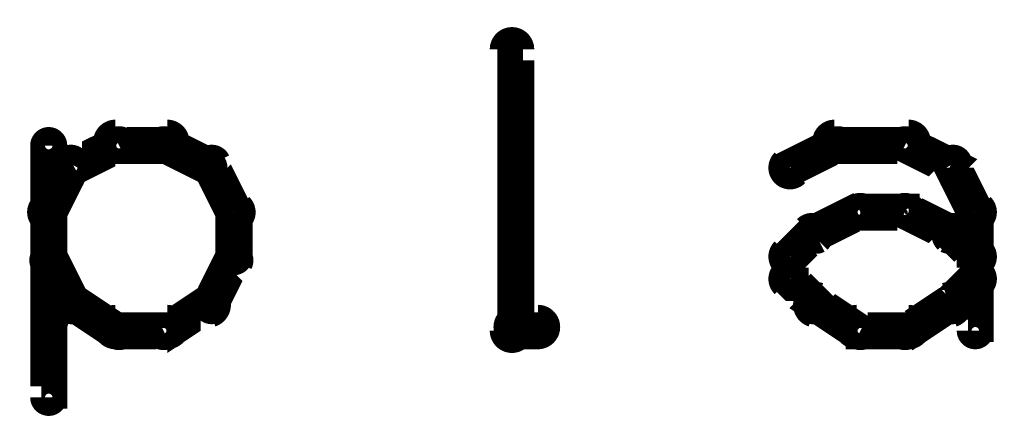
# Model space of a CAD drawing. Extents: x 35 to 575, y 26 to 553.
# Tile 123 of 125: x 522.11 to 535.39, y 374.65 to 380.1. Entities that reach past the tile are written whole.
import ezdxf

# ---------------------------------------------------------------- set-up
doc = ezdxf.new("R2010")
doc.units = 0
doc.layers.add('DRAWING', color=1, linetype='CONTINUOUS')

msp = doc.modelspace()

# ---------------------------------------------------------------- linework, layer by layer
at = {"layer": 'DRAWING', "color": 2}
for points in [[(528.6, 375.9, 0.3, 0.3, 1), (528.9, 375.9, 0, 0, 0), (528.8, 375.9, 0, 0, 0), (528.8, 375.9, 0.5, 0.5, 0), (528.8, 379.7, 0.5, 0.5, 0), (528.8, 379.7, 0, 0, 0), (528.8, 379.7, 0.3, 0.3, 0), (528.9, 379.7, 0.3, 0.3, 1), (528.6, 379.7, 0, 0, 0)], [(524.1, 378.3, 0.3, 0.3, 1), (524.1, 378.6, 0, 0, 0), (524.1, 378.4, 0, 0, 0), (524.1, 378.4, 0.5, 0.5, 0), (523.4, 378.4, 0.5, 0.5, 0), (523.4, 378.4, 0, 0, 0), (523.4, 378.4, 0.3, 0.3, 0), (523.4, 378.6, 0.3, 0.3, 1), (523.4, 378.3, 0, 0, 0)], [(533.1, 378.6, 0.3, 0.3, 1), (533.1, 378.3, 0, 0, 0), (533.1, 378.4, 0, 0, 0), (533.1, 378.4, 0.5, 0.5, 0), (534.1, 378.4, 0.5, 0.5, 0), (534.1, 378.4, 0, 0, 0), (534.1, 378.4, 0.3, 0.3, 0), (534.1, 378.3, 0.3, 0.3, 1), (534.1, 378.6, 0, 0, 0)], [(522.6, 378.4, 0.3, 0.3, 1), (522.4, 378.4, 0, 0, 0), (522.5, 378.4, 0, 0, 0), (522.5, 378.4, 0.5, 0.5, 0), (522.5, 375, 0.5, 0.5, 0), (522.5, 375, 0, 0, 0), (522.5, 375, 0.3, 0.3, 0), (522.4, 375, 0.3, 0.3, 1), (522.6, 375, 0, 0, 0)], [(523.5, 378.3, 0.3, 0.3, 1), (523.4, 378.5, 0, 0, 0), (523.4, 378.4, 0, 0, 0), (523.4, 378.4, 0.5, 0.5, 0), (522.8, 378.1, 0.5, 0.5, 0), (522.8, 378.1, 0, 0, 0), (522.8, 378.1, 0.3, 0.3, 0), (522.8, 378.2, 0.3, 0.3, 1), (522.9, 378, 0, 0, 0)], [(524.6, 378, 0.3, 0.3, 1), (524.7, 378.2, 0, 0, 0), (524.7, 378.1, 0, 0, 0), (524.7, 378.1, 0.5, 0.5, 0), (524.1, 378.4, 0.5, 0.5, 0), (524.1, 378.4, 0, 0, 0), (524.1, 378.4, 0.3, 0.3, 0), (524.1, 378.5, 0.3, 0.3, 1), (524, 378.3, 0, 0, 0)], [(532.4, 378.2, 0.3, 0.3, 1), (532.6, 378, 0, 0, 0), (532.5, 378.1, 0, 0, 0), (532.5, 378.1, 0.5, 0.5, 0), (533.1, 378.4, 0.5, 0.5, 0), (533.1, 378.4, 0, 0, 0), (533.1, 378.4, 0.3, 0.3, 0), (533.2, 378.3, 0.3, 0.3, 1), (533.1, 378.5, 0, 0, 0)], [(534.1, 378.5, 0.3, 0.3, 1), (534, 378.3, 0, 0, 0), (534.1, 378.4, 0, 0, 0), (534.1, 378.4, 0.5, 0.5, 0), (534.7, 378.1, 0.5, 0.5, 0), (534.7, 378.1, 0, 0, 0), (534.7, 378.1, 0.3, 0.3, 0), (534.6, 378, 0.3, 0.3, 1), (534.7, 378.2, 0, 0, 0)], [(522.9, 378.1, 0.3, 0.3, 1), (522.7, 378.2, 0, 0, 0), (522.8, 378.1, 0, 0, 0), (522.8, 378.1, 0.5, 0.5, 0), (522.5, 377.5, 0.5, 0.5, 0), (522.5, 377.5, 0, 0, 0), (522.5, 377.5, 0.3, 0.3, 0), (522.4, 377.6, 0.3, 0.3, 1), (522.6, 377.4, 0, 0, 0)], [(524.9, 377.4, 0.3, 0.3, 1), (525.1, 377.6, 0, 0, 0), (525, 377.5, 0, 0, 0), (525, 377.5, 0.5, 0.5, 0), (524.7, 378.1, 0.5, 0.5, 0), (524.7, 378.1, 0, 0, 0), (524.7, 378.1, 0.3, 0.3, 0), (524.8, 378.2, 0.3, 0.3, 1), (524.6, 378.1, 0, 0, 0)], [(534.8, 378.2, 0.3, 0.3, 1), (534.6, 378.1, 0, 0, 0), (534.7, 378.1, 0, 0, 0), (534.7, 378.1, 0.5, 0.5, 0), (535, 377.5, 0.5, 0.5, 0), (535, 377.5, 0, 0, 0), (535, 377.5, 0.3, 0.3, 0), (534.9, 377.4, 0.3, 0.3, 1), (535.1, 377.6, 0, 0, 0)], [(522.6, 377.5, 0.3, 0.3, 1), (522.4, 377.5, 0, 0, 0), (522.5, 377.5, 0, 0, 0), (522.5, 377.5, 0.5, 0.5, 0), (522.5, 376.9, 0.5, 0.5, 0), (522.5, 376.9, 0, 0, 0), (522.5, 376.9, 0.3, 0.3, 0), (522.4, 376.9, 0.3, 0.3, 1), (522.6, 376.9, 0, 0, 0)], [(524.9, 376.9, 0.3, 0.3, 1), (525.1, 376.9, 0, 0, 0), (525, 376.9, 0, 0, 0), (525, 376.9, 0.5, 0.5, 0), (525, 377.5, 0.5, 0.5, 0), (525, 377.5, 0, 0, 0), (525, 377.5, 0.3, 0.3, 0), (525.1, 377.5, 0.3, 0.3, 1), (524.9, 377.5, 0, 0, 0)], [(532.8, 377.3, 0.3, 0.3, 1), (532.9, 377.1, 0, 0, 0), (532.8, 377.2, 0, 0, 0), (532.8, 377.2, 0.5, 0.5, 0), (533.4, 377.5, 0.5, 0.5, 0), (533.4, 377.5, 0, 0, 0), (533.4, 377.5, 0.3, 0.3, 0), (533.5, 377.4, 0.3, 0.3, 1), (533.4, 377.6, 0, 0, 0)], [(533.4, 377.6, 0.3, 0.3, 1), (533.4, 377.4, 0, 0, 0), (533.4, 377.5, 0, 0, 0), (533.4, 377.5, 0.5, 0.5, 0), (534.1, 377.5, 0.5, 0.5, 0), (534.1, 377.5, 0, 0, 0), (534.1, 377.5, 0.3, 0.3, 0), (534.1, 377.4, 0.3, 0.3, 1), (534.1, 377.6, 0, 0, 0)], [(534.1, 377.6, 0.3, 0.3, 1), (534, 377.4, 0, 0, 0), (534.1, 377.5, 0, 0, 0), (534.1, 377.5, 0.5, 0.5, 0), (534.7, 377.2, 0.5, 0.5, 0), (534.7, 377.2, 0, 0, 0), (534.7, 377.2, 0.3, 0.3, 0), (534.6, 377.1, 0.3, 0.3, 1), (534.7, 377.3, 0, 0, 0)], [(535.1, 377.5, 0.3, 0.3, 1), (534.9, 377.5, 0, 0, 0), (535, 377.5, 0, 0, 0), (535, 377.5, 0.5, 0.5, 0), (535, 376.6, 0.5, 0.5, 0), (535, 376.6, 0, 0, 0), (535, 376.6, 0.3, 0.3, 0), (534.9, 376.6, 0.3, 0.3, 1), (535.1, 376.6, 0, 0, 0)], [(532.4, 377, 0.3, 0.3, 1), (532.6, 376.8, 0, 0, 0), (532.5, 376.9, 0, 0, 0), (532.5, 376.9, 0.5, 0.5, 0), (532.8, 377.2, 0.5, 0.5, 0), (532.8, 377.2, 0, 0, 0), (532.8, 377.2, 0.3, 0.3, 0), (532.9, 377.1, 0.3, 0.3, 1), (532.7, 377.3, 0, 0, 0)], [(534.8, 377.3, 0.3, 0.3, 1), (534.6, 377.1, 0, 0, 0), (534.7, 377.2, 0, 0, 0), (534.7, 377.2, 0.5, 0.5, 0), (535, 376.9, 0.5, 0.5, 0), (535, 376.9, 0, 0, 0), (535, 376.9, 0.3, 0.3, 0), (534.9, 376.8, 0.3, 0.3, 1), (535.1, 377, 0, 0, 0)], [(532.4, 376.6, 0.3, 0.3, 1), (532.6, 376.6, 0, 0, 0), (532.5, 376.6, 0, 0, 0), (532.5, 376.6, 0.5, 0.5, 0), (532.5, 376.9, 0.5, 0.5, 0), (532.5, 376.9, 0, 0, 0), (532.5, 376.9, 0.3, 0.3, 0), (532.6, 376.9, 0.3, 0.3, 1), (532.4, 376.9, 0, 0, 0)], [(522.6, 376.9, 0.3, 0.3, 1), (522.4, 376.8, 0, 0, 0), (522.5, 376.9, 0, 0, 0), (522.5, 376.9, 0.5, 0.5, 0), (522.8, 376.3, 0.5, 0.5, 0), (522.8, 376.3, 0, 0, 0), (522.8, 376.3, 0.3, 0.3, 0), (522.7, 376.2, 0.3, 0.3, 1), (522.9, 376.3, 0, 0, 0)], [(524.6, 376.3, 0.3, 0.3, 1), (524.8, 376.2, 0, 0, 0), (524.7, 376.3, 0, 0, 0), (524.7, 376.3, 0.5, 0.5, 0), (525, 376.9, 0.5, 0.5, 0), (525, 376.9, 0, 0, 0), (525, 376.9, 0.3, 0.3, 0), (525.1, 376.8, 0.3, 0.3, 1), (524.9, 376.9, 0, 0, 0)], [(532.7, 376.2, 0.3, 0.3, 1), (532.9, 376.3, 0, 0, 0), (532.8, 376.3, 0, 0, 0), (532.8, 376.3, 0.5, 0.5, 0), (532.5, 376.6, 0.5, 0.5, 0), (532.5, 376.6, 0, 0, 0), (532.5, 376.6, 0.3, 0.3, 0), (532.6, 376.7, 0.3, 0.3, 1), (532.4, 376.5, 0, 0, 0)], [(535.1, 376.5, 0.3, 0.3, 1), (534.9, 376.7, 0, 0, 0), (535, 376.6, 0, 0, 0), (535, 376.6, 0.5, 0.5, 0), (534.7, 376.3, 0.5, 0.5, 0), (534.7, 376.3, 0, 0, 0), (534.7, 376.3, 0.3, 0.3, 0), (534.6, 376.3, 0.3, 0.3, 1), (534.8, 376.2, 0, 0, 0)], [(535.1, 376.6, 0.3, 0.3, 1), (534.9, 376.6, 0, 0, 0), (535, 376.6, 0, 0, 0), (535, 376.6, 0.5, 0.5, 0), (535, 375.9, 0.5, 0.5, 0), (535, 375.9, 0, 0, 0), (535, 375.9, 0.3, 0.3, 0), (534.9, 375.9, 0.3, 0.3, 1), (535.1, 375.9, 0, 0, 0)], [(522.9, 376.4, 0.3, 0.3, 1), (522.8, 376.1, 0, 0, 0), (522.8, 376.3, 0, 0, 0), (522.8, 376.3, 0.5, 0.5, 0), (523.4, 375.9, 0.5, 0.5, 0), (523.4, 375.9, 0, 0, 0), (523.4, 375.9, 0.3, 0.3, 0), (523.4, 375.8, 0.3, 0.3, 1), (523.5, 376, 0, 0, 0)], [(524, 376, 0.3, 0.3, 1), (524.1, 375.8, 0, 0, 0), (524.1, 375.9, 0, 0, 0), (524.1, 375.9, 0.5, 0.5, 0), (524.7, 376.3, 0.5, 0.5, 0), (524.7, 376.3, 0, 0, 0), (524.7, 376.3, 0.3, 0.3, 0), (524.7, 376.1, 0.3, 0.3, 1), (524.6, 376.4, 0, 0, 0)], [(533.4, 375.8, 0.3, 0.3, 1), (533.5, 376, 0, 0, 0), (533.4, 375.9, 0, 0, 0), (533.4, 375.9, 0.5, 0.5, 0), (532.8, 376.3, 0.5, 0.5, 0), (532.8, 376.3, 0, 0, 0), (532.8, 376.3, 0.3, 0.3, 0), (532.9, 376.4, 0.3, 0.3, 1), (532.8, 376.1, 0, 0, 0)], [(534.7, 376.1, 0.3, 0.3, 1), (534.6, 376.4, 0, 0, 0), (534.7, 376.3, 0, 0, 0), (534.7, 376.3, 0.5, 0.5, 0), (534.1, 375.9, 0.5, 0.5, 0), (534.1, 375.9, 0, 0, 0), (534.1, 375.9, 0.3, 0.3, 0), (534, 376, 0.3, 0.3, 1), (534.1, 375.8, 0, 0, 0)], [(523.4, 376.1, 0.3, 0.3, 1), (523.4, 375.8, 0, 0, 0), (523.4, 375.9, 0, 0, 0), (523.4, 375.9, 0.5, 0.5, 0), (524.1, 375.9, 0.5, 0.5, 0), (524.1, 375.9, 0, 0, 0), (524.1, 375.9, 0.3, 0.3, 0), (524.1, 375.8, 0.3, 0.3, 1), (524.1, 376.1, 0, 0, 0)], [(529.1, 375.8, 0.3, 0.3, 1), (529.1, 376.1, 0, 0, 0), (529.1, 375.9, 0, 0, 0), (529.1, 375.9, 0.5, 0.5, 0), (528.8, 375.9, 0.5, 0.5, 0), (528.8, 375.9, 0, 0, 0), (528.8, 375.9, 0.3, 0.3, 0), (528.8, 376.1, 0.3, 0.3, 1), (528.8, 375.8, 0, 0, 0)], [(534.1, 375.8, 0.3, 0.3, 1), (534.1, 376.1, 0, 0, 0), (534.1, 375.9, 0, 0, 0), (534.1, 375.9, 0.5, 0.5, 0), (533.4, 375.9, 0.5, 0.5, 0), (533.4, 375.9, 0, 0, 0), (533.4, 375.9, 0.3, 0.3, 0), (533.4, 376.1, 0.3, 0.3, 1), (533.4, 375.8, 0, 0, 0)]]:
    msp.add_lwpolyline(points, format="xyseb", dxfattribs=at)

doc.saveas('drawing.dxf')
